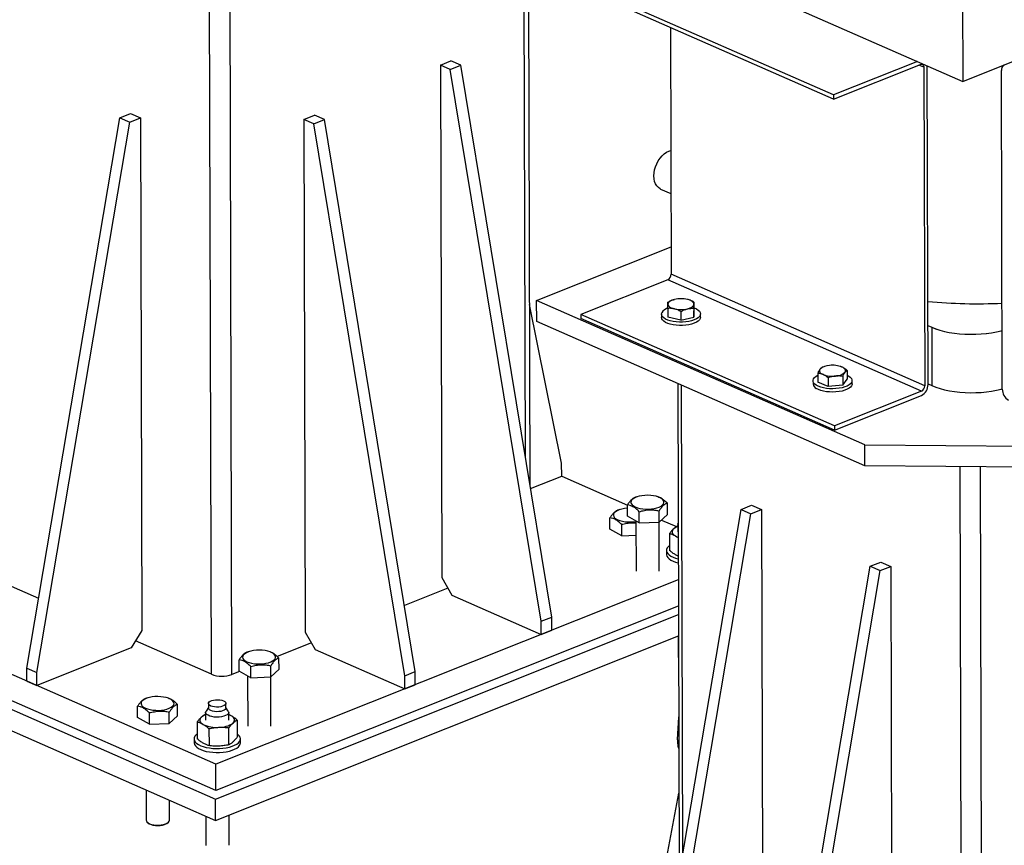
# Model space of a CAD drawing. Header units: millimetres. Extents: x 5 to 589, y 5 to 415.
# Tile 86 of 95: x 499 to 533, y 324 to 352. Entities that reach past the tile are written whole.
import ezdxf

# ---------------------------------------------------------------- set-up
doc = ezdxf.new("R2010")
doc.units = ezdxf.units.MM
doc.layers.add('TRAIT-FORT', color=4, linetype='Continuous', lineweight=25)

msp = doc.modelspace()

# ---------------------------------------------------------------- linework, layer by layer
at = {"layer": 'TRAIT-FORT', "color": 4, "linetype": 'Continuous', "lineweight": 25}
for p, q in [((480.483, 372.5212), (531.8978, 349.9434)), ((531.8978, 349.9434), (578.8586, 368.662)), ((516.7792, 336.9328), (516.7247, 356.5767)), ((516.9384, 335.9672), (516.8814, 356.5081)), ((531.885, 354.5577), (531.8978, 349.9434)), ((527.429, 349.4776), (518.659, 353.3288)), ((527.4294, 349.3329), (518.6594, 353.1841)), ((505.9194, 329.4578), (505.8545, 352.8423)), ((506.6262, 329.4514), (506.5612, 352.8858)), ((521.7905, 351.8091), (521.8142, 343.2816)), ((513.8348, 350.5114), (514.1977, 350.6561)), ((513.8348, 350.5114), (513.8839, 332.799)), ((514.1787, 350.3604), (513.8348, 350.5114)), ((514.1787, 350.3604), (514.5416, 350.505)), ((517.3229, 331.2888), (514.1787, 350.3604)), ((514.5416, 350.505), (514.1977, 350.6561)), ((517.6859, 331.4335), (514.5416, 350.505)), ((530.3276, 350.633), (527.429, 349.4776)), ((527.4294, 349.3329), (530.4376, 350.5319)), ((530.5537, 350.4332), (530.3806, 350.5092)), ((530.5537, 350.4332), (530.5842, 339.4304)), ((530.6999, 339.4766), (530.6694, 350.4794)), ((533.2651, 339.3145), (533.2345, 350.3173)), ((527.429, 349.4776), (527.4294, 349.3329)), ((499.5375, 329.6734), (502.7548, 348.6878)), ((502.7548, 348.6878), (503.1178, 348.8325)), ((502.7548, 348.6878), (503.0987, 348.5368)), ((503.0987, 348.5368), (503.4617, 348.6814)), ((503.1178, 348.8325), (503.4617, 348.6814)), ((503.4617, 348.6814), (503.5108, 330.9691)), ((509.1165, 348.6307), (509.4794, 348.7753)), ((509.8233, 348.6243), (509.4794, 348.7753)), ((499.8814, 329.5224), (503.0987, 348.5368)), ((509.1165, 348.6307), (509.1656, 330.9183)), ((509.4604, 348.4797), (509.1165, 348.6307)), ((509.4604, 348.4797), (509.8233, 348.6243)), ((512.6046, 329.4081), (509.4604, 348.4797)), ((512.9676, 329.5528), (509.8233, 348.6243)), ((521.4509, 346.2274), (521.8064, 346.0713)), ((517.1628, 342.3719), (521.8115, 344.2249)), ((530.5842, 339.4304), (521.8142, 343.2816)), ((521.6989, 343.0907), (518.6907, 341.8917)), ((530.4689, 339.2396), (521.6989, 343.0907)), ((518.0287, 336.7559), (516.921, 342.2381)), ((528.5115, 337.3883), (517.1628, 342.3719)), ((517.1648, 341.6453), (517.1628, 342.3719)), ((522.6036, 342.3209), (522.6044, 342.0168)), ((527.4608, 338.0405), (518.6907, 341.8917)), ((518.6907, 341.8917), (518.6912, 341.7469)), ((521.4787, 341.9057), (521.479, 341.7921)), ((521.7022, 342.1025), (521.703, 341.7983)), ((522.1515, 341.9943), (522.1524, 341.6902)), ((522.6022, 342.1035), (522.603, 341.7994)), ((522.603, 341.7994), (522.6044, 342.0168)), ((522.829, 341.7959), (522.8287, 341.9094)), ((528.5135, 336.6617), (517.1648, 341.6453)), ((527.4612, 337.8957), (518.6912, 341.7469)), ((522.1524, 341.6902), (521.703, 341.7983)), ((522.1524, 341.6902), (522.603, 341.7994)), ((530.6942, 341.5102), (530.8269, 341.452)), ((530.6942, 341.5099), (530.8263, 341.452)), ((530.8263, 341.452), (530.8319, 339.4332)), ((526.888, 339.8594), (526.8889, 339.5553)), ((527.0963, 340.0878), (527.0383, 340.0678)), ((527.122, 340.096), (527.0963, 340.0878)), ((527.6689, 340.0963), (527.6649, 340.0975)), ((527.8998, 339.9609), (527.9007, 339.6568)), ((522.0415, 339.5038), (522.0887, 322.4926)), ((522.2231, 323.2872), (522.1783, 339.4437)), ((526.7198, 339.6042), (526.7201, 339.4906)), ((527.2445, 339.3976), (526.8889, 339.5553)), ((527.2437, 339.7018), (527.2445, 339.3976)), ((527.7504, 339.4484), (527.2445, 339.3976)), ((527.7496, 339.7525), (527.7504, 339.4484)), ((527.7504, 339.4484), (527.9007, 339.6568)), ((528.0701, 339.4944), (528.0698, 339.6079)), ((530.6998, 339.4912), (530.8319, 339.4332)), ((530.4689, 339.2396), (527.4608, 338.0405)), ((527.4612, 337.8957), (530.4693, 339.0948)), ((527.4608, 338.0405), (527.4612, 337.8957)), ((528.5135, 336.6617), (528.5115, 337.3883)), ((528.5115, 337.3883), (535.58, 337.3249)), ((518.0299, 336.3017), (518.0287, 336.7559)), ((535.582, 336.5982), (528.5135, 336.6617)), ((531.8665, 313.9617), (531.8036, 336.6321)), ((532.5734, 313.9553), (532.5105, 336.6258)), ((516.954, 335.8729), (518.0299, 336.3017)), ((518.0299, 336.3017), (520.3056, 335.3024)), ((520.6503, 335.5946), (520.5819, 335.5728)), ((521.3733, 335.5855), (521.338, 335.5965)), ((521.6852, 334.9821), (521.6841, 335.3718)), ((520.044, 335.1487), (519.9756, 335.1269)), ((520.3066, 334.9205), (520.3055, 335.3102)), ((520.7118, 334.6863), (520.7107, 335.0761)), ((521.0139, 316.1405), (524.2312, 335.1549)), ((521.4011, 334.7171), (521.4, 335.1069)), ((524.2312, 335.1549), (524.5942, 335.2996)), ((524.2312, 335.1549), (524.5751, 335.0039)), ((524.5751, 335.0039), (524.9381, 335.1486)), ((524.5942, 335.2996), (524.9381, 335.1486)), ((524.9381, 335.1486), (524.9872, 317.4362)), ((519.7004, 334.4746), (519.6993, 334.8643)), ((520.7118, 334.6863), (520.3066, 334.9205)), ((520.5965, 334.753), (520.6013, 333.0195)), ((520.7118, 334.6863), (521.4011, 334.7171)), ((521.3578, 315.9895), (524.5751, 335.0039)), ((521.4013, 333.0217), (521.3966, 334.7169)), ((521.6852, 334.9821), (521.4011, 334.7171)), ((521.4771, 334.788), (521.997, 334.5597)), ((520.1055, 334.2405), (519.7004, 334.4746)), ((520.1055, 334.2405), (520.1044, 334.6302)), ((522.0503, 334.5897), (522.0458, 334.5889)), ((522.0501, 334.6518), (522.0509, 334.3839)), ((520.1055, 334.2405), (520.5978, 334.2625)), ((521.7617, 334.3239), (521.7633, 333.735)), ((506.0728, 326.3499), (488.8778, 333.9008)), ((521.6527, 333.7333), (521.6531, 333.5971)), ((528.702, 333.1917), (529.0649, 333.3363)), ((529.0649, 333.3363), (529.4088, 333.1853)), ((488.1734, 332.9988), (506.0563, 325.1459)), ((506.0754, 325.4416), (488.8803, 332.9925)), ((525.4846, 314.1773), (528.702, 333.1917)), ((525.8285, 314.0263), (529.0459, 333.0407)), ((528.702, 333.1917), (529.0459, 333.0407)), ((529.0459, 333.0407), (529.4088, 333.1853)), ((529.4088, 333.1853), (529.458, 315.473)), ((522.0603, 332.7225), (506.0728, 326.3499)), ((513.8839, 332.799), (514.2291, 332.1938)), ((499.9449, 332.0814), (498.8236, 332.5738)), ((514.0952, 332.4286), (512.5922, 331.8295)), ((488.1755, 332.2631), (506.0584, 324.4101)), ((514.2291, 332.1938), (517.3242, 330.8347)), ((522.0628, 331.8142), (506.0754, 325.4416)), ((506.0563, 325.1459), (522.0636, 331.5264)), ((517.3229, 331.2888), (517.6859, 331.4335)), ((517.3242, 330.8347), (517.3229, 331.2888)), ((517.6871, 330.9794), (517.6859, 331.4335)), ((503.5108, 330.9691), (503.1491, 330.3702)), ((517.3242, 330.8347), (517.6871, 330.9794)), ((505.9194, 329.4578), (503.2943, 330.6106)), ((506.0584, 324.4101), (522.0657, 330.7906)), ((509.1656, 330.9183), (509.5108, 330.3131)), ((522.0608, 330.7887), (522.0629, 330.0557)), ((503.1491, 330.3702), (499.8826, 329.0682)), ((509.3769, 330.5479), (508.194, 330.0764)), ((509.5108, 330.3131), (512.6059, 328.954)), ((506.8776, 329.5677), (506.8765, 329.9574)), ((507.2212, 330.2418), (507.1528, 330.22)), ((507.9443, 330.2327), (507.9089, 330.2437)), ((508.2562, 329.6293), (508.2551, 330.019)), ((499.5375, 329.6734), (499.8814, 329.5224)), ((499.5387, 329.2192), (499.5375, 329.6734)), ((507.2828, 329.3335), (506.8776, 329.5677)), ((507.2828, 329.3335), (507.2817, 329.7233)), ((507.972, 329.3643), (507.971, 329.7541)), ((508.2562, 329.6293), (507.972, 329.3643)), ((499.8826, 329.0682), (499.8814, 329.5224)), ((506.894, 329.5582), (506.6262, 329.4514)), ((507.1674, 329.4002), (507.1722, 327.6667)), ((507.2828, 329.3335), (507.972, 329.3643)), ((507.9722, 327.6689), (507.9675, 329.3641)), ((512.6046, 329.4081), (512.9676, 329.5528)), ((512.6059, 328.954), (512.6046, 329.4081)), ((512.9688, 329.0986), (512.9676, 329.5528)), ((499.5387, 329.2192), (499.8826, 329.0682)), ((512.6059, 328.954), (512.9688, 329.0986)), ((503.7114, 328.6386), (503.643, 328.6167)), ((504.4345, 328.6294), (504.3991, 328.6405)), ((503.3678, 327.9644), (503.3667, 328.3542)), ((504.7463, 328.026), (504.7453, 328.4158)), ((505.8121, 328.309), (505.7317, 328.1861)), ((505.8117, 328.4508), (505.8121, 328.2918)), ((506.4221, 328.2935), (506.4217, 328.4525)), ((506.5031, 328.1882), (506.4221, 328.3107)), ((503.7729, 327.7303), (503.3678, 327.9644)), ((503.7729, 327.7303), (503.7718, 328.12)), ((504.4622, 327.7611), (504.4611, 328.1508)), ((504.7463, 328.026), (504.4622, 327.7611)), ((505.7177, 328.0796), (505.7132, 328.0787)), ((505.7175, 328.1417), (505.7183, 327.8737)), ((506.5183, 327.8759), (506.5175, 328.1439)), ((506.8076, 327.8754), (506.8093, 327.2864)), ((522.0708, 327.9706), (522.0286, 327.2029)), ((503.7729, 327.7303), (504.4622, 327.7611)), ((505.4291, 327.8138), (505.4307, 327.2248)), ((505.8342, 327.5796), (505.8359, 326.9907)), ((506.5251, 327.0215), (506.5235, 327.6104)), ((505.3201, 327.2231), (505.3205, 327.0869)), ((506.9205, 327.0913), (506.9201, 327.2276)), ((522.075, 326.5986), (522.0753, 326.4678)), ((522.0772, 326.6167), (522.0767, 326.6142)), ((522.0767, 326.6142), (522.0773, 326.5807)), ((506.0754, 325.4416), (506.0728, 326.3499)), ((503.6641, 325.4615), (503.667, 324.4108)), ((506.0584, 324.4101), (506.0563, 325.1459)), ((521.3567, 321.4629), (522.0808, 325.3503)), ((504.467, 324.413), (504.4651, 325.1098)), ((505.7275, 324.5554), (505.7303, 323.5455)), ((506.5303, 323.5478), (506.5274, 324.5971)), ((503.7121, 324.3339), (503.7611, 324.2946)), ((504.3736, 324.2963), (504.4223, 324.3358))]:
    msp.add_line(p, q, dxfattribs=at)
at = {"layer": 'TRAIT-FORT', "color": 4, "linetype": 'Continuous', "lineweight": 25, "flags": 128}
for points in [[(530.4376, 350.5319), (530.4601, 350.5381), (530.4819, 350.5385), (530.5019, 350.5331), (530.5195, 350.5221), (530.5339, 350.5059), (530.5447, 350.4851), (530.5514, 350.4606), (530.5537, 350.4332)], [(521.2181, 346.6775), (521.2243, 346.7822), (521.2431, 346.8894), (521.2742, 346.9965), (521.3167, 347.1009), (521.3696, 347.2), (521.4317, 347.2914), (521.5014, 347.3727), (521.5769, 347.4421), (521.6564, 347.4977), (521.738, 347.5383), (521.8023, 347.5589)], [(521.4509, 346.2274), (521.4346, 346.2351), (521.3722, 346.2768), (521.3188, 346.3335), (521.2758, 346.4038), (521.2442, 346.486), (521.2248, 346.578), (521.2181, 346.6775)], [(521.9288, 342.4109), (521.8798, 342.3972), (521.8354, 342.3809), (521.7965, 342.3623), (521.7637, 342.3418), (521.7375, 342.3197), (521.7184, 342.2964), (521.7068, 342.2722), (521.7028, 342.2476)], [(521.7028, 342.2476), (521.7065, 342.2231), (521.7178, 342.1989), (521.7366, 342.1756), (521.7625, 342.1536), (521.795, 342.1332), (521.8337, 342.1147), (521.8779, 342.0985), (521.9267, 342.0849)], [(522.3767, 342.0854), (522.4258, 342.0992), (522.4701, 342.1155), (522.5091, 342.134), (522.5419, 342.1545), (522.5681, 342.1766), (522.5871, 342.2), (522.5988, 342.2241), (522.6028, 342.2487)], [(522.6028, 342.2487), (522.5991, 342.2733), (522.5877, 342.2974), (522.569, 342.3207), (522.5431, 342.3427), (522.5105, 342.3632), (522.4718, 342.3816), (522.4277, 342.3978), (522.3788, 342.4114)], [(522.6041, 342.1189), (522.6105, 342.1164), (522.6861, 342.0823), (522.7471, 342.0435), (522.792, 342.0009), (522.8194, 341.9557), (522.8287, 341.9093), (522.8196, 341.8628), (522.7923, 341.8175), (522.7476, 341.7747), (522.6867, 341.7355), (522.6112, 341.701), (522.5233, 341.6722), (522.4253, 341.6497), (522.3199, 341.6343), (522.2099, 341.6263), (522.0985, 341.626), (521.9885, 341.6334), (521.883, 341.6483), (521.7849, 341.6702), (521.6969, 341.6987), (521.6213, 341.7328), (521.5603, 341.7716), (521.5154, 341.8142), (521.488, 341.8594), (521.4787, 341.9058), (521.4878, 341.9523), (521.4878, 341.9523)], [(522.829, 341.7959), (522.829, 341.7958), (522.8199, 341.7493), (522.7926, 341.704), (522.7479, 341.6612), (522.687, 341.622), (522.6116, 341.5875), (522.5236, 341.5586), (522.4256, 341.5362), (522.3202, 341.5208), (522.2103, 341.5128), (522.0988, 341.5125), (521.9888, 341.5199), (521.8833, 341.5348), (521.7852, 341.5567), (521.6972, 341.5851), (521.6217, 341.6192), (521.5606, 341.6581), (521.5158, 341.7007), (521.4883, 341.7458), (521.479, 341.7921)], [(530.8263, 341.452), (530.9614, 341.3982), (531.1085, 341.3503), (531.2662, 341.3087), (531.4329, 341.2737), (531.6072, 341.2458), (531.7873, 341.2252), (531.9714, 341.2121), (532.1578, 341.2066), (532.3447, 341.2087), (532.5303, 341.2185), (532.7128, 341.2359), (532.8904, 341.2607), (533.0615, 341.2926), (533.2244, 341.3313), (533.2594, 341.3408)], [(530.8269, 341.452), (530.962, 341.3982), (531.1091, 341.3503), (531.2668, 341.3087), (531.4336, 341.2737), (531.6078, 341.2458), (531.7879, 341.2252), (531.972, 341.2121), (532.1584, 341.2066), (532.3453, 341.2087), (532.5309, 341.2185), (532.7134, 341.2359), (532.8911, 341.2606), (533.0622, 341.2926), (533.225, 341.3313), (533.2594, 341.3407)], [(526.8346, 339.4473), (526.7802, 339.4878), (526.7427, 339.5317), (526.7229, 339.5775), (526.7214, 339.6241), (526.7383, 339.6702), (526.7731, 339.7146), (526.8249, 339.756), (526.8882, 339.7915)], [(527.9003, 339.7943), (527.955, 339.7648), (528.0093, 339.7242), (528.0469, 339.6804), (528.0667, 339.6346), (528.0681, 339.588), (528.0512, 339.5418), (528.0164, 339.4975), (527.9647, 339.456), (527.8973, 339.4187), (527.8163, 339.3865), (527.7238, 339.3603), (527.6223, 339.3408), (527.5146, 339.3285), (527.4036, 339.3238), (527.2924, 339.3267), (527.184, 339.3374), (527.0813, 339.3553), (526.9872, 339.3801), (526.9042, 339.411), (526.8346, 339.4473), (526.8346, 339.4473)], [(526.9631, 340.0001), (526.9498, 339.9761), (526.9441, 339.9516), (526.9461, 339.927), (526.9557, 339.9027), (526.9729, 339.8792), (526.9972, 339.8568), (527.0284, 339.836), (527.0658, 339.8171)], [(527.8246, 339.8932), (527.8379, 339.9172), (527.8436, 339.9418), (527.8416, 339.9664), (527.832, 339.9906), (527.8148, 340.0141), (527.7904, 340.0365), (527.7593, 340.0573), (527.7219, 340.0762)], [(528.0701, 339.4944), (528.0685, 339.4744), (528.0516, 339.4283), (528.0167, 339.3839), (527.965, 339.3425), (527.8977, 339.3052), (527.8166, 339.273), (527.7241, 339.2467), (527.6226, 339.2272), (527.5149, 339.2149), (527.4039, 339.2102), (527.2927, 339.2132), (527.1843, 339.2238), (527.0816, 339.2417), (526.9875, 339.2665), (526.9045, 339.2975), (526.8349, 339.3337)], [(530.8319, 339.4332), (530.967, 339.3795), (531.1141, 339.3316), (531.2718, 339.2899), (531.4385, 339.255), (531.6128, 339.2271), (531.7929, 339.2064), (531.977, 339.1933), (532.1634, 339.1878), (532.3503, 339.19), (532.5359, 339.1998), (532.7184, 339.2171), (532.896, 339.2419), (533.0671, 339.2738), (533.23, 339.3126), (533.265, 339.3221)], [(530.8325, 339.4332), (530.9676, 339.3795), (531.1147, 339.3316), (531.2724, 339.2899), (531.4392, 339.255), (531.6134, 339.2271), (531.7935, 339.2064), (531.9776, 339.1933), (532.164, 339.1878), (532.3509, 339.19), (532.5365, 339.1998), (532.719, 339.2171), (532.8967, 339.2419), (533.0678, 339.2738), (533.2306, 339.3126), (533.265, 339.3219)], [(521.5145, 335.3089), (521.5479, 335.3493), (521.5635, 335.3916), (521.5608, 335.4343), (521.5399, 335.4761), (521.5015, 335.5156), (521.4468, 335.5516), (521.3776, 335.5829), (521.2961, 335.6085), (521.2048, 335.6275), (521.1069, 335.6394), (521.0053, 335.6438), (520.9033, 335.6406), (520.8044, 335.6297), (520.7115, 335.6117), (520.6277, 335.587), (520.5557, 335.5565), (520.4978, 335.5212), (520.4559, 335.4821), (520.4313, 335.4406), (520.4248, 335.3979), (520.4367, 335.3555), (520.4664, 335.3146), (520.5132, 335.2767), (520.5754, 335.243), (520.6511, 335.2144), (520.7378, 335.192), (520.8328, 335.1765), (520.933, 335.1683), (521.0351, 335.1677), (521.136, 335.1748), (521.2323, 335.1893), (521.321, 335.2107), (521.3992, 335.2384), (521.4644, 335.2715), (521.5145, 335.3089)], [(520.3059, 335.1953), (520.2971, 335.1947), (520.1981, 335.1838), (520.1052, 335.1658), (520.0214, 335.1411), (519.9494, 335.1106), (519.8916, 335.0753), (519.8497, 335.0362), (519.8251, 334.9947), (519.8186, 334.952), (519.8304, 334.9096), (519.8602, 334.8688), (519.9069, 334.8308), (519.9691, 334.7971), (520.0448, 334.7685), (520.1315, 334.7461), (520.2265, 334.7306), (520.3267, 334.7224), (520.4289, 334.7218), (520.5297, 334.7289), (520.5965, 334.7381)], [(522.055, 334.626), (522.0501, 334.6502), (522.0549, 334.6777)], [(521.9036, 334.4867), (521.8762, 334.4558), (521.8586, 334.4238), (521.8511, 334.3911), (521.8539, 334.3583), (521.8669, 334.326), (521.8899, 334.2946), (521.9225, 334.2648), (521.9642, 334.2371)], [(521.9642, 334.2371), (522.0141, 334.2119), (522.0562, 334.1951)], [(521.7628, 333.9034), (521.723, 333.8711), (521.6823, 333.824), (521.6588, 333.7749), (521.6529, 333.7249), (521.665, 333.6752), (521.6947, 333.6268), (521.7412, 333.5809), (521.8037, 333.5384), (521.8807, 333.5003), (521.9705, 333.4674), (522.0583, 333.4435)], [(521.6531, 333.5971), (521.6533, 333.5887), (521.6654, 333.539), (521.695, 333.4906), (521.7416, 333.4446), (521.8041, 333.4021), (521.8811, 333.364), (521.9708, 333.3312), (522.0539, 333.3084)], [(508.0855, 329.9561), (508.1189, 329.9965), (508.1345, 330.0388), (508.1318, 330.0815), (508.1109, 330.1233), (508.0725, 330.1628), (508.0178, 330.1988), (507.9486, 330.2301), (507.8671, 330.2557), (507.7758, 330.2747), (507.6778, 330.2866), (507.5763, 330.291), (507.4743, 330.2878), (507.3753, 330.2769), (507.2825, 330.2589), (507.1987, 330.2342), (507.1267, 330.2037), (507.0688, 330.1684), (507.0269, 330.1293), (507.0023, 330.0877), (506.9958, 330.0451), (507.0076, 330.0027), (507.0374, 329.9618), (507.0841, 329.9239), (507.1464, 329.8902), (507.222, 329.8616), (507.3088, 329.8392), (507.4038, 329.8237), (507.5039, 329.8155), (507.6061, 329.8149), (507.707, 329.822), (507.8033, 329.8365), (507.892, 329.8579), (507.9702, 329.8856), (508.0354, 329.9187), (508.0855, 329.9561)], [(522.0629, 330.0557), (522.0629, 330.0541), (522.0678, 330.0298)], [(504.5756, 328.3528), (504.609, 328.3933), (504.6246, 328.4356), (504.622, 328.4783), (504.6011, 328.5201), (504.5627, 328.5596), (504.508, 328.5956), (504.4388, 328.6268), (504.3572, 328.6524), (504.266, 328.6715), (504.168, 328.6834), (504.0664, 328.6878), (503.9645, 328.6845), (503.8655, 328.6737), (503.7726, 328.6556), (503.6888, 328.631), (503.6169, 328.6005), (503.559, 328.5651), (503.5171, 328.526), (503.4925, 328.4845), (503.486, 328.4418), (503.4978, 328.3994), (503.5276, 328.3586), (503.5743, 328.3207), (503.6365, 328.2869), (503.7122, 328.2584), (503.7989, 328.236), (503.8939, 328.2204), (503.9941, 328.2122), (504.0963, 328.2117), (504.1972, 328.2188), (504.2935, 328.2332), (504.3822, 328.2547), (504.4604, 328.2824), (504.5256, 328.3154), (504.5756, 328.3528)], [(505.8385, 328.5033), (505.8765, 328.5297), (505.9285, 328.5516), (505.9914, 328.5676), (506.0616, 328.577), (506.135, 328.579), (506.2073, 328.5736), (506.2744, 328.5612), (506.3323, 328.5423), (506.3776, 328.5182), (506.4078, 328.4903), (506.4211, 328.4601), (506.4167, 328.4293), (506.3948, 328.3999), (506.3568, 328.3735), (506.3049, 328.3516), (506.2419, 328.3356), (506.1718, 328.3263), (506.0984, 328.3242), (506.026, 328.3296), (505.959, 328.3421), (505.9011, 328.3609), (505.8557, 328.385), (505.8255, 328.413), (505.8122, 328.4432), (505.8167, 328.4739), (505.8385, 328.5033)], [(506.3953, 328.241), (506.3573, 328.2146), (506.3053, 328.1927), (506.2424, 328.1766), (506.1722, 328.1673), (506.0988, 328.1653), (506.0265, 328.1706), (505.9594, 328.1831), (505.9015, 328.2019), (505.8562, 328.226), (505.826, 328.254), (505.8127, 328.2842), (505.8121, 328.2918)], [(506.4221, 328.2935), (506.4171, 328.2704), (506.3953, 328.241)], [(505.5711, 327.9765), (505.5436, 327.9457), (505.526, 327.9136), (505.5185, 327.8809), (505.5213, 327.8481), (505.5343, 327.8158), (505.5573, 327.7845), (505.5899, 327.7547), (505.6316, 327.727)], [(506.5031, 328.1882), (506.5147, 328.1636), (506.5156, 328.1274), (506.4979, 328.0919), (506.4625, 328.0589), (506.4109, 328.0297), (506.3456, 328.0058), (506.2696, 327.9884), (506.1865, 327.9781), (506.1002, 327.9756), (506.0147, 327.9809), (505.934, 327.9937), (505.8619, 328.0135), (505.8017, 328.0394), (505.7563, 328.0701), (505.7278, 328.1042), (505.7176, 328.1401), (505.726, 328.1761), (505.7317, 328.1861)], [(506.605, 328.0227), (506.555, 328.0479), (506.5178, 328.063)], [(506.6655, 327.7732), (506.6929, 327.804), (506.7105, 327.836), (506.718, 327.8687), (506.7152, 327.9015), (506.7022, 327.9338), (506.6792, 327.9652), (506.6466, 327.995), (506.605, 328.0227)], [(522.0734, 327.9863), (522.0707, 327.965), (522.0736, 327.9469)], [(505.4302, 327.3932), (505.3905, 327.3609), (505.3497, 327.3138), (505.3262, 327.2647), (505.3204, 327.2148), (505.3324, 327.165), (505.3621, 327.1167), (505.4087, 327.0707), (505.4711, 327.0282), (505.5481, 326.9901), (505.6379, 326.9573), (505.7384, 326.9304), (505.8474, 326.9102), (505.9626, 326.897), (506.0812, 326.8911), (506.2008, 326.8927), (506.3185, 326.9017), (506.4318, 326.9179), (506.5381, 326.941), (506.6351, 326.9705), (506.7206, 327.0057), (506.7927, 327.0457), (506.8497, 327.0898)], [(506.8497, 327.0898), (506.8905, 327.1369), (506.914, 327.186), (506.9198, 327.236), (506.9077, 327.2857), (506.8781, 327.3341), (506.8315, 327.38), (506.809, 327.3971)], [(505.3205, 327.0869), (505.3207, 327.0785), (505.3328, 327.0288), (505.3624, 326.9804), (505.409, 326.9345), (505.4715, 326.892), (505.5485, 326.8539), (505.6382, 326.821), (505.7388, 326.7942), (505.8478, 326.7739), (505.963, 326.7607), (506.0816, 326.7548), (506.2011, 326.7564), (506.3189, 326.7654), (506.4322, 326.7817), (506.5385, 326.8048), (506.6355, 326.8343), (506.721, 326.8694), (506.793, 326.9095), (506.8501, 326.9536)], [(522.0473, 326.9693), (522.0552, 326.9436), (522.0764, 326.9138)], [(522.0753, 326.4678), (522.0754, 326.4662), (522.0777, 326.4499)], [(503.667, 324.4108), (503.6698, 324.3911), (503.6893, 324.3559), (503.7265, 324.3233), (503.7796, 324.2949), (503.8461, 324.2719), (503.9229, 324.2555), (504.0065, 324.2464), (504.0929, 324.245), (504.1781, 324.2514), (504.2581, 324.2654), (504.3292, 324.2861), (504.388, 324.3128), (504.4318, 324.3441)], [(504.3736, 324.2963), (504.3407, 324.2746), (504.2848, 324.2505), (504.2172, 324.2323), (504.1415, 324.2212), (504.0618, 324.2176), (503.9824, 324.2218), (503.9076, 324.2336), (503.8413, 324.2523), (503.7873, 324.2769), (503.7611, 324.2946)], [(504.4318, 324.3441), (504.4585, 324.3786), (504.467, 324.413)]]:
    msp.add_lwpolyline(points, dxfattribs=at)
at = {"layer": 'TRAIT-FORT', "color": 4, "linetype": 'Continuous', "lineweight": 25}
for centre, radius, start, end in [((533.4377, 350.3414), 0.2046, 123.19683, 186.76707), ((521.602, 343.2795), 0.2121, 297.1556, 0.58175), ((522.155, 341.4301), 1.0066, 77.15201, 102.98445), ((532.3833, 359.3611), 17.0999, 264.32359, 272.92824), ((532.383, 359.351), 17.0898, 264.32105, 272.93078), ((521.8168, 341.7443), 0.3892, 107.36361, 147.70023), ((522.1506, 343.0663), 1.0066, 257.15201, 282.98445), ((527.2929, 339.6451), 0.4845, 90.20579, 132.89664), ((527.3987, 339.2337), 0.9024, 69.01132, 96.84506), ((527.389, 340.6596), 0.9024, 249.01132, 276.84506), ((527.4948, 340.2482), 0.4845, 270.20579, 312.89664), ((526.9158, 339.5134), 0.1971, 186.63435, 245.74683), ((530.2757, 339.4723), 0.4242, 297.1556, 0.58175), ((530.3721, 339.4283), 0.2121, 297.1556, 0.58175), ((533.7044, 339.3094), 0.4394, 179.33896, 240.05716), ((522.2066, 334.1291), 0.4686, 109.47561, 130.27466), ((506.2815, 330.4183), 1.0264, 249.34437, 289.62668), ((505.874, 327.6189), 0.4686, 109.47561, 130.27466), ((506.0937, 328.6909), 1.069, 244.38547, 274.56513), ((506.1969, 328.4405), 0.8155, 268.72633, 305.07301), ((522.1374, 327.2052), 0.1088, 181.22161, 235.54034), ((506.7308, 327.1014), 0.1899, 308.91144, 356.97593)]:
    msp.add_arc(centre, radius, start, end, dxfattribs=at)
for points, knots in [([(521.7022, 342.1025), (521.7022, 342.108), (521.7022, 342.1191), (521.7023, 342.152), (521.7025, 342.1992), (521.7027, 342.2314), (521.7028, 342.2476)], [0, 0, 0, 0, 0.0973863, 0.1948131, 0.5946686, 1, 1, 1, 1]), ([(521.7028, 342.2476), (521.7028, 342.2553), (521.7029, 342.2698), (521.7031, 342.2867), (521.7032, 342.3003), (521.7034, 342.3115), (521.7035, 342.317), (521.7036, 342.3198)], [0, 0, 0, 0, 0.21908612, 0.41283615, 0.60727282, 0.8034231, 1, 1, 1, 1]), ([(521.7036, 342.3198), (521.7217, 342.3294), (521.7581, 342.3487), (521.814, 342.3737), (521.871, 342.3954), (521.9095, 342.4057), (521.9288, 342.4109)], [0, 0, 0, 0, 0.2472686, 0.4953626, 0.746874, 1, 1, 1, 1]), ([(522.6036, 342.3209), (522.5854, 342.3304), (522.549, 342.3496), (522.4933, 342.3745), (522.4364, 342.3961), (522.398, 342.4063), (522.3788, 342.4114)], [0, 0, 0, 0, 0.2472686, 0.4953626, 0.746874, 1, 1, 1, 1]), ([(522.6022, 342.1035), (522.6022, 342.1146), (522.6023, 342.137), (522.6024, 342.1685), (522.6025, 342.1981), (522.6026, 342.2254), (522.6027, 342.2409), (522.6028, 342.2487)], [0, 0, 0, 0, 0.1947331, 0.3943865, 0.5945898, 0.7968571, 1, 1, 1, 1]), ([(522.6028, 342.2487), (522.6028, 342.2564), (522.6029, 342.2709), (522.6031, 342.2878), (522.6032, 342.3014), (522.6034, 342.3125), (522.6035, 342.3181), (522.6036, 342.3209)], [0, 0, 0, 0, 0.21908612, 0.41283615, 0.60727282, 0.8034231, 1, 1, 1, 1]), ([(521.9267, 342.0849), (521.9214, 342.0861), (521.8986, 342.0915), (521.8583, 342.0984), (521.806, 342.1035), (521.7538, 342.1049), (521.7194, 342.1033), (521.7022, 342.1025)], [0, 0, 0, 0, 0.07005562, 0.29981264, 0.53083129, 0.76502558, 1, 1, 1, 1]), ([(522.1515, 341.9943), (522.1334, 342.0039), (522.097, 342.0231), (522.0412, 342.048), (521.9844, 342.0695), (521.946, 342.0798), (521.9267, 342.0849)], [0, 0, 0, 0, 0.2472686, 0.4953626, 0.746874, 1, 1, 1, 1]), ([(522.1515, 341.9943), (522.1697, 342.004), (522.2061, 342.0232), (522.262, 342.0483), (522.319, 342.0699), (522.3574, 342.0803), (522.3767, 342.0854)], [0, 0, 0, 0, 0.24726861, 0.49536257, 0.74687401, 1, 1, 1, 1]), ([(522.3767, 342.0854), (522.3821, 342.0867), (522.4049, 342.0921), (522.4454, 342.0991), (522.498, 342.1043), (522.5504, 342.1059), (522.5849, 342.1043), (522.6022, 342.1035)], [0, 0, 0, 0, 0.0700556, 0.2998126, 0.5308313, 0.7650256, 1, 1, 1, 1]), ([(526.888, 339.8594), (526.8941, 339.873), (526.9062, 339.9003), (526.9248, 339.9377), (526.9438, 339.9719), (526.9566, 339.9907), (526.9631, 340.0001)], [0, 0, 0, 0, 0.2472686, 0.4953626, 0.746874, 1, 1, 1, 1]), ([(527.0658, 339.8171), (527.0526, 339.8226), (527.0277, 339.8329), (526.9914, 339.8437), (526.9567, 339.8515), (526.9222, 339.8568), (526.8994, 339.8585), (526.888, 339.8594)], [0, 0, 0, 0, 0.2190861, 0.4128361, 0.6072728, 0.8034231, 1, 1, 1, 1]), ([(526.9631, 340.0001), (526.9648, 340.0025), (526.9725, 340.0129), (526.986, 340.0289), (527.0035, 340.0456), (527.021, 340.0587), (527.0325, 340.0648), (527.0383, 340.0678)], [0, 0, 0, 0, 0.0700556, 0.2998126, 0.5308313, 0.7650256, 1, 1, 1, 1]), ([(527.2437, 339.7018), (527.238, 339.7064), (527.2267, 339.7156), (527.192, 339.7427), (527.1386, 339.7809), (527.0902, 339.805), (527.0658, 339.8171)], [0, 0, 0, 0, 0.0973863, 0.1948131, 0.5946686, 1, 1, 1, 1]), ([(527.7219, 340.0762), (527.7087, 340.0819), (527.691, 340.0895), (527.6734, 340.0946), (527.6689, 340.0959)], [0, 0, 0, 0, 0.7445639, 1, 1, 1, 1]), ([(527.8998, 339.9609), (527.8885, 339.9701), (527.8656, 339.9886), (527.8306, 340.0142), (527.7948, 340.0379), (527.7585, 340.059), (527.7341, 340.0705), (527.7219, 340.0762)], [0, 0, 0, 0, 0.1947331, 0.3943865, 0.5945898, 0.7968571, 1, 1, 1, 1]), ([(527.7496, 339.7525), (527.7556, 339.7661), (527.7677, 339.7935), (527.7864, 339.8308), (527.8053, 339.865), (527.8182, 339.8838), (527.8246, 339.8932)], [0, 0, 0, 0, 0.2472686, 0.4953626, 0.746874, 1, 1, 1, 1]), ([(527.8246, 339.8932), (527.8264, 339.8957), (527.834, 339.906), (527.8475, 339.922), (527.865, 339.9387), (527.8825, 339.9518), (527.8941, 339.9579), (527.8998, 339.9609)], [0, 0, 0, 0, 0.0700556, 0.2998126, 0.5308313, 0.7650256, 1, 1, 1, 1]), ([(527.4965, 339.7636), (527.4905, 339.763), (527.4649, 339.7603), (527.4195, 339.753), (527.3605, 339.7395), (527.3018, 339.7225), (527.2631, 339.7087), (527.2437, 339.7018)], [0, 0, 0, 0, 0.0700556, 0.2998126, 0.5308313, 0.7650256, 1, 1, 1, 1]), ([(527.7496, 339.7525), (527.7291, 339.7557), (527.6882, 339.762), (527.6254, 339.7672), (527.5614, 339.7687), (527.5182, 339.7653), (527.4965, 339.7636)], [0, 0, 0, 0, 0.2472686, 0.4953626, 0.746874, 1, 1, 1, 1]), ([(520.5808, 335.5721), (520.5748, 335.5702), (520.5599, 335.5654), (520.5357, 335.5545), (520.5082, 335.5392), (520.4776, 335.518), (520.444, 335.4892), (520.4074, 335.4509), (520.3706, 335.4057), (520.3366, 335.3582), (520.3151, 335.3249), (520.3055, 335.3102)], [0, 0, 0, 0, 0.0661483, 0.1654752, 0.2655243, 0.3659016, 0.4956488, 0.6263268, 0.7596544, 0.8937264, 1, 1, 1, 1]), ([(521.373, 335.5844), (521.377, 335.5835), (521.417, 335.5748), (521.4905, 335.5354), (521.5911, 335.4634), (521.6529, 335.4025), (521.6841, 335.3718)], [0, 0, 0, 0, 0.03894, 0.3922456, 0.6933383, 1, 1, 1, 1]), ([(521.6841, 335.3718), (521.6752, 335.369), (521.6574, 335.3633), (521.6302, 335.3512), (521.6026, 335.3358), (521.572, 335.3147), (521.5384, 335.2859), (521.5018, 335.2476), (521.4651, 335.2023), (521.431, 335.1549), (521.4095, 335.1216), (521.4, 335.1069)], [0, 0, 0, 0, 0.09597591, 0.19213026, 0.28898369, 0.38615496, 0.51175797, 0.63826211, 0.76733117, 0.89712084, 1, 1, 1, 1]), ([(519.9745, 335.1263), (519.9685, 335.1243), (519.9537, 335.1195), (519.9295, 335.1086), (519.9019, 335.0933), (519.8713, 335.0721), (519.8377, 335.0434), (519.8011, 335.0051), (519.7644, 334.9598), (519.7303, 334.9124), (519.7088, 334.8791), (519.6993, 334.8643)], [0, 0, 0, 0, 0.0661483, 0.1654752, 0.2655243, 0.3659016, 0.4956488, 0.6263268, 0.7596544, 0.8937264, 1, 1, 1, 1]), ([(520.7107, 335.0761), (520.6755, 335.1105), (520.6043, 335.18), (520.499, 335.2512), (520.3983, 335.2942), (520.3367, 335.3048), (520.3055, 335.3102)], [0, 0, 0, 0, 0.2646075, 0.534953, 0.7653458, 1, 1, 1, 1]), ([(520.7107, 335.0761), (520.7705, 335.0928), (520.8913, 335.1267), (521.0705, 335.1451), (521.2419, 335.1375), (521.347, 335.1171), (521.4, 335.1069)], [0, 0, 0, 0, 0.2646075, 0.534953, 0.7653458, 1, 1, 1, 1]), ([(520.1044, 334.6302), (520.0692, 334.6646), (519.9981, 334.7341), (519.8927, 334.8054), (519.792, 334.8483), (519.7304, 334.859), (519.6993, 334.8643)], [0, 0, 0, 0, 0.2646075, 0.534953, 0.7653458, 1, 1, 1, 1]), ([(520.1044, 334.6302), (520.1642, 334.6468), (520.285, 334.6803), (520.452, 334.6997), (520.5556, 334.6924), (520.5966, 334.6895)], [0, 0, 0, 0, 0.3716742, 0.7514082, 1, 1, 1, 1]), ([(521.9036, 334.4867), (521.8918, 334.4752), (521.8681, 334.4523), (521.8325, 334.4128), (521.797, 334.3703), (521.7735, 334.3394), (521.7617, 334.3239)], [0, 0, 0, 0, 0.2486221, 0.4978734, 0.748733, 1, 1, 1, 1]), ([(522.0458, 334.5889), (522.0341, 334.5824), (522.0107, 334.5694), (521.9752, 334.5458), (521.9395, 334.5189), (521.9156, 334.4974), (521.9036, 334.4867)], [0, 0, 0, 0, 0.2488901, 0.4981338, 0.7487594, 1, 1, 1, 1]), ([(521.7617, 334.3239), (521.7783, 334.3187), (521.8117, 334.3082), (521.8621, 334.2885), (521.913, 334.2655), (521.9471, 334.2466), (521.9642, 334.2371)], [0, 0, 0, 0, 0.24889008, 0.4981338, 0.74875944, 1, 1, 1, 1]), ([(521.9642, 334.2371), (521.9811, 334.227), (522.0118, 334.2087), (522.0425, 334.1868), (522.0563, 334.177)], [0, 0, 0, 0, 0.54934497, 1, 1, 1, 1]), ([(521.966, 333.5877), (521.9491, 333.5978), (521.9152, 333.6181), (521.8645, 333.6538), (521.8138, 333.6925), (521.7801, 333.7208), (521.7633, 333.735)], [0, 0, 0, 0, 0.2486221, 0.4978734, 0.748733, 1, 1, 1, 1]), ([(522.058, 333.5414), (522.0444, 333.5474), (522.0138, 333.5609), (521.983, 333.5781), (521.966, 333.5877)], [0, 0, 0, 0, 0.4448756, 1, 1, 1, 1]), ([(507.1517, 330.2193), (507.1458, 330.2174), (507.1309, 330.2126), (507.1067, 330.2017), (507.0792, 330.1864), (507.0486, 330.1652), (507.015, 330.1364), (506.9783, 330.0981), (506.9416, 330.0529), (506.9076, 330.0054), (506.886, 329.9721), (506.8765, 329.9574)], [0, 0, 0, 0, 0.0661483, 0.1654752, 0.2655243, 0.3659016, 0.4956488, 0.6263268, 0.7596544, 0.8937264, 1, 1, 1, 1]), ([(507.2817, 329.7233), (507.2465, 329.7577), (507.1753, 329.8272), (507.0699, 329.8984), (506.9693, 329.9414), (506.9076, 329.952), (506.8765, 329.9574)], [0, 0, 0, 0, 0.2646075, 0.534953, 0.7653458, 1, 1, 1, 1]), ([(507.944, 330.2316), (507.948, 330.2307), (507.988, 330.222), (508.0615, 330.1826), (508.1621, 330.1106), (508.2239, 330.0497), (508.2551, 330.019)], [0, 0, 0, 0, 0.03894, 0.3922456, 0.6933383, 1, 1, 1, 1]), ([(508.2551, 330.019), (508.2462, 330.0162), (508.2283, 330.0105), (508.2012, 329.9984), (508.1736, 329.983), (508.143, 329.9618), (508.1094, 329.9331), (508.0728, 329.8948), (508.0361, 329.8495), (508.002, 329.8021), (507.9805, 329.7688), (507.971, 329.7541)], [0, 0, 0, 0, 0.09597591, 0.19213026, 0.28898369, 0.38615496, 0.51175797, 0.63826211, 0.76733117, 0.89712084, 1, 1, 1, 1]), ([(507.2817, 329.7233), (507.3415, 329.74), (507.4623, 329.7738), (507.6415, 329.7923), (507.8128, 329.7846), (507.9179, 329.7643), (507.971, 329.7541)], [0, 0, 0, 0, 0.2646075, 0.534953, 0.7653458, 1, 1, 1, 1]), ([(503.6419, 328.6161), (503.6359, 328.6142), (503.6211, 328.6094), (503.5969, 328.5984), (503.5693, 328.5831), (503.5387, 328.5619), (503.5051, 328.5332), (503.4685, 328.4949), (503.4318, 328.4496), (503.3977, 328.4022), (503.3762, 328.3689), (503.3667, 328.3542)], [0, 0, 0, 0, 0.0661483, 0.1654752, 0.2655243, 0.3659016, 0.4956488, 0.6263268, 0.7596544, 0.8937264, 1, 1, 1, 1]), ([(504.4342, 328.6283), (504.4381, 328.6275), (504.4782, 328.6187), (504.5517, 328.5794), (504.6522, 328.5073), (504.7141, 328.4465), (504.7453, 328.4158)], [0, 0, 0, 0, 0.03894, 0.3922456, 0.6933383, 1, 1, 1, 1]), ([(503.7718, 328.12), (503.7366, 328.1544), (503.6655, 328.2239), (503.5601, 328.2952), (503.4595, 328.3381), (503.3978, 328.3488), (503.3667, 328.3542)], [0, 0, 0, 0, 0.2646075, 0.534953, 0.7653458, 1, 1, 1, 1]), ([(504.7453, 328.4158), (504.7363, 328.4129), (504.7185, 328.4073), (504.6913, 328.3951), (504.6638, 328.3798), (504.6332, 328.3586), (504.5996, 328.3299), (504.5629, 328.2916), (504.5262, 328.2463), (504.4922, 328.1989), (504.4706, 328.1656), (504.4611, 328.1508)], [0, 0, 0, 0, 0.09597591, 0.19213026, 0.28898369, 0.38615496, 0.51175797, 0.63826211, 0.76733117, 0.89712084, 1, 1, 1, 1]), ([(503.7718, 328.12), (503.8316, 328.1368), (503.9525, 328.1706), (504.1317, 328.189), (504.303, 328.1814), (504.4081, 328.1611), (504.4611, 328.1508)], [0, 0, 0, 0, 0.2646075, 0.534953, 0.7653458, 1, 1, 1, 1]), ([(505.5711, 327.9765), (505.5592, 327.9651), (505.5355, 327.9421), (505.4999, 327.9027), (505.4644, 327.8601), (505.4409, 327.8292), (505.4291, 327.8138)], [0, 0, 0, 0, 0.2486221, 0.4978734, 0.748733, 1, 1, 1, 1]), ([(505.7132, 328.0787), (505.7015, 328.0722), (505.6781, 328.0592), (505.6426, 328.0356), (505.6069, 328.0087), (505.583, 327.9872), (505.5711, 327.9765)], [0, 0, 0, 0, 0.2488901, 0.4981338, 0.7487594, 1, 1, 1, 1]), ([(506.605, 328.0227), (506.5881, 328.0322), (506.559, 328.0485), (506.5299, 328.0614), (506.5177, 328.0668)], [0, 0, 0, 0, 0.5797889, 1, 1, 1, 1]), ([(506.8076, 327.8754), (506.791, 327.8894), (506.7576, 327.9175), (506.707, 327.9561), (506.6561, 327.9919), (506.6221, 328.0124), (506.605, 328.0227)], [0, 0, 0, 0, 0.2488901, 0.4981338, 0.7487594, 1, 1, 1, 1]), ([(506.6655, 327.7732), (506.6773, 327.7838), (506.7011, 327.8051), (506.7367, 327.832), (506.7722, 327.8557), (506.7958, 327.8688), (506.8076, 327.8754)], [0, 0, 0, 0, 0.24862213, 0.49787339, 0.74873304, 1, 1, 1, 1]), ([(505.4291, 327.8138), (505.4457, 327.8085), (505.4791, 327.7981), (505.5295, 327.7783), (505.5804, 327.7553), (505.6145, 327.7364), (505.6316, 327.727)], [0, 0, 0, 0, 0.24889008, 0.4981338, 0.74875944, 1, 1, 1, 1]), ([(505.6316, 327.727), (505.6485, 327.7168), (505.6823, 327.6965), (505.733, 327.6609), (505.7837, 327.6221), (505.8174, 327.5938), (505.8342, 327.5796)], [0, 0, 0, 0, 0.2486221, 0.4978734, 0.748733, 1, 1, 1, 1]), ([(505.8342, 327.5796), (505.8626, 327.5853), (505.9193, 327.5967), (506.0052, 327.61), (506.0918, 327.6202), (506.1498, 327.6236), (506.1788, 327.6253)], [0, 0, 0, 0, 0.24889008, 0.4981338, 0.74875944, 1, 1, 1, 1]), ([(506.1788, 327.6253), (506.2075, 327.6262), (506.2651, 327.628), (506.3514, 327.6255), (506.4376, 327.6199), (506.4949, 327.6136), (506.5235, 327.6104)], [0, 0, 0, 0, 0.2486221, 0.4978734, 0.748733, 1, 1, 1, 1]), ([(506.5235, 327.6104), (506.5352, 327.6257), (506.5586, 327.6564), (506.594, 327.6989), (506.6296, 327.7385), (506.6535, 327.7616), (506.6655, 327.7732)], [0, 0, 0, 0, 0.2488901, 0.4981338, 0.7487594, 1, 1, 1, 1]), ([(505.6334, 327.0775), (505.6165, 327.0877), (505.5827, 327.108), (505.5319, 327.1436), (505.4812, 327.1823), (505.4475, 327.2106), (505.4307, 327.2248)], [0, 0, 0, 0, 0.2486221, 0.4978734, 0.748733, 1, 1, 1, 1]), ([(506.8093, 327.2864), (506.7976, 327.2711), (506.7742, 327.2405), (506.7388, 327.198), (506.7032, 327.1584), (506.6793, 327.1353), (506.6673, 327.1237)], [0, 0, 0, 0, 0.2488901, 0.4981338, 0.7487594, 1, 1, 1, 1]), ([(522.0298, 327.1959), (522.0299, 327.1831), (522.0301, 327.107), (522.0396, 327.0315), (522.0475, 326.9687)], [0, 0, 0, 0, 0.1687825, 1, 1, 1, 1]), ([(505.8359, 326.9907), (505.8192, 326.9959), (505.7859, 327.0064), (505.7354, 327.0261), (505.6845, 327.0491), (505.6504, 327.068), (505.6334, 327.0775)], [0, 0, 0, 0, 0.2488901, 0.4981338, 0.7487594, 1, 1, 1, 1]), ([(506.1806, 326.9758), (506.1519, 326.9749), (506.0943, 326.9732), (506.008, 326.9756), (505.9217, 326.9812), (505.8645, 326.9875), (505.8359, 326.9907)], [0, 0, 0, 0, 0.2486221, 0.4978734, 0.748733, 1, 1, 1, 1]), ([(506.5251, 327.0215), (506.4968, 327.0158), (506.4401, 327.0045), (506.3542, 326.9912), (506.2676, 326.9809), (506.2096, 326.9775), (506.1806, 326.9758)], [0, 0, 0, 0, 0.2488901, 0.4981338, 0.7487594, 1, 1, 1, 1]), ([(506.6673, 327.1237), (506.6555, 327.1131), (506.6317, 327.0917), (506.5961, 327.0649), (506.5606, 327.0412), (506.537, 327.028), (506.5251, 327.0215)], [0, 0, 0, 0, 0.24862213, 0.49787338, 0.74873303, 1, 1, 1, 1]), ([(522.048, 326.9669), (522.048, 326.9661), (522.049, 326.9441), (522.059, 326.9165), (522.0733, 326.8942), (522.0765, 326.8892)], [0, 0, 0, 0, 0.0281501, 0.7870902, 1, 1, 1, 1])]:
    msp.add_open_spline(points, degree=3, knots=knots, dxfattribs=at)

doc.saveas('drawing.dxf')
